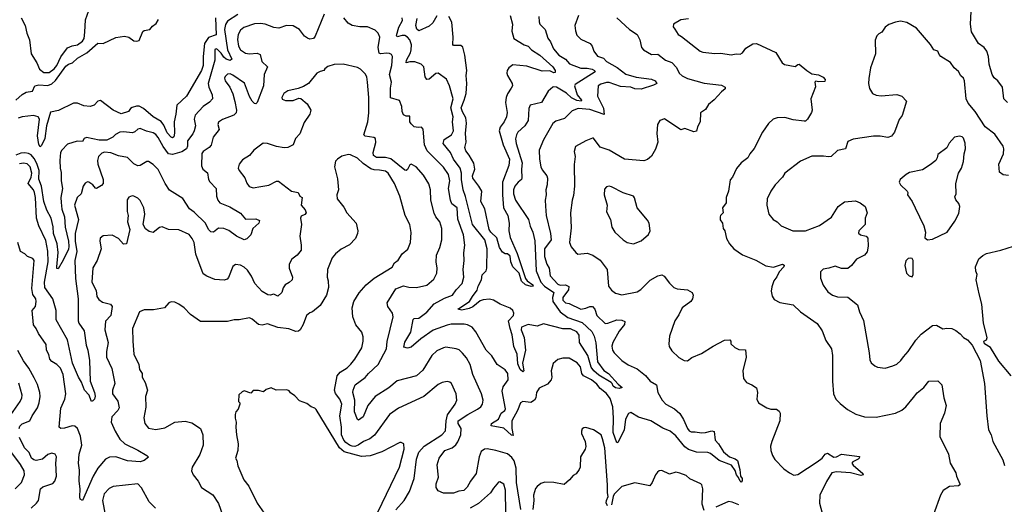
# Model space of a CAD drawing. Extents: x 1603745 to 1745082, y 385868 to 533966.
# Tile 247 of 256: x 1668096 to 1675763, y 420854 to 424631. Entities that reach past the tile are written whole.
import ezdxf

# ---------------------------------------------------------------- set-up
doc = ezdxf.new("R2010")
doc.units = 0

msp = doc.modelspace()

# ---------------------------------------------------------------- linework, layer by layer
at = {"layer": '0CON20XD'}
for points in [[(1668106.9, 424645), (1668138.5, 424585), (1668152.2, 424525), (1668172.2, 424475), (1668184.4, 424365), (1668228.8, 424295), (1668250.4, 424245), (1668285, 424220), (1668325, 424220), (1668365, 424248.6), (1668384.8, 424275), (1668417.4, 424342.6), (1668467, 424413), (1668505, 424427.9), (1668546.1, 424433.9), (1668585, 424463.8), (1668597.6, 424485), (1668603, 424533), (1668609.2, 424630.8), (1668633.8, 424703.8)], [(1675786.7, 423985), (1675760, 424015), (1675750, 424105), (1675713.4, 424153.4), (1675685, 424177.5), (1675669.5, 424205), (1675645.3, 424285.3), (1675639.6, 424345), (1675626.1, 424385), (1675605, 424413.5), (1675561.9, 424445), (1675506.4, 424536.4), (1675500, 424595), (1675504.2, 424694.2)], [(1669795, 424672.2), (1669715, 424618.5), (1669697.2, 424592.8), (1669689.6, 424555), (1669712.9, 424395), (1669747.8, 424322.2), (1669735, 424313.6), (1669704.5, 424324.5), (1669685, 424338.8), (1669665, 424371.2), (1669635, 424399.2), (1669625, 424404.4), (1669615, 424398), (1669614.7, 424315), (1669564.7, 424135), (1669568, 424105), (1669593.8, 424045), (1669598.1, 424015), (1669575, 423987.1), (1669524.7, 423955.3), (1669462.1, 423887.9), (1669455.5, 423855), (1669464.6, 423805), (1669454.6, 423765.4), (1669445, 423742.5), (1669402.2, 423687.8), (1669401.7, 423645), (1669394.8, 423625), (1669359.6, 423600.4), (1669285, 423581.2), (1669255, 423584.7), (1669212.5, 423642.5), (1669175, 423713.3), (1669155, 423735.6), (1669135, 423750.6), (1669082.8, 423762.8), (1669035, 423783.1), (1669015, 423777.1), (1668993, 423757), (1668975, 423749.5), (1668905, 423757.9), (1668875, 423754.5), (1668842.7, 423737.3), (1668822, 423715), (1668775, 423692.4), (1668715, 423692.7), (1668615, 423712.5), (1668598.8, 423705), (1668585, 423682.5), (1668544.5, 423685.5), (1668468.7, 423661.3), (1668423.3, 423615), (1668413.5, 423595), (1668408, 423535), (1668410.8, 423475), (1668419.1, 423440.9), (1668418.1, 423375), (1668430, 423315), (1668416.5, 423245), (1668417.5, 423207.5), (1668425.2, 423155), (1668445.9, 423094.1), (1668450.2, 423015), (1668475, 422905.8), (1668477.5, 422862.5), (1668475, 422842.9), (1668435, 422756.7), (1668395, 422688.8), (1668385, 422693.3), (1668384, 422704), (1668395.6, 422815.6), (1668387.5, 422885), (1668360, 422965), (1668356.2, 423016.2), (1668340.2, 423085), (1668307.3, 423147.3), (1668282.8, 423215), (1668265, 423333.3), (1668245, 423388), (1668248.4, 423455), (1668230.1, 423510.1), (1668209, 423549), (1668185, 423577), (1668165, 423588.7), (1668135, 423594), (1668105, 423589.8), (1668065, 423574.4)], [(1668065, 424004.5), (1668115, 424049.4), (1668145, 424067.5), (1668195, 424073.3), (1668214.4, 424115.6), (1668245, 424124.3), (1668315, 424117.9), (1668345, 424131.2), (1668374, 424156), (1668455, 424269.4), (1668475, 424283.5), (1668506.3, 424293.7), (1668545, 424330.9), (1668617.9, 424372.1), (1668705, 424448.9), (1668745, 424445.6), (1668845, 424493.5), (1668912.8, 424502.8), (1668945, 424495.6), (1668985, 424467.1), (1669005, 424464.2), (1669025, 424470), (1669055, 424538.8), (1669065, 424547.5), (1669110, 424555), (1669130, 424580), (1669159.1, 424600.9), (1669177.3, 424632.7)], [(1669620.9, 424645), (1669626.2, 424513.8), (1669565, 424492.7), (1669535.2, 424445), (1669523.5, 424345), (1669524.1, 424275), (1669510.5, 424235), (1669395, 424034.4), (1669319.2, 423965), (1669312.4, 423895), (1669298.1, 423835), (1669302.1, 423747.9), (1669295, 423717.5), (1669285, 423710), (1669275, 423716.2), (1669245, 423749.5), (1669218.3, 423808.3), (1669196.9, 423836.9), (1669134.8, 423874.8), (1669059.9, 423939.9), (1669025, 423957.6), (1669005, 423958.3), (1668971.9, 423948.1), (1668959.8, 423940.2), (1668944, 423915), (1668885, 423896.8), (1668825, 423926.9), (1668725, 424002.5), (1668705, 423996.2), (1668675, 423964.4), (1668645.8, 423955.8), (1668595, 423959.4), (1668545, 423980.5), (1668515, 423980.4), (1668397.1, 423922.9), (1668335, 423909.4), (1668304.5, 423805), (1668291.4, 423705), (1668265, 423650), (1668255, 423641.2), (1668245, 423657.5), (1668233.9, 423725), (1668249.6, 423855), (1668240, 423875), (1668204.6, 423884.6), (1668115, 423873.3), (1668085, 423864.1)], [(1670468, 424675), (1670397.4, 424502.6), (1670384, 424485), (1670355, 424478.8), (1670336.1, 424486.1), (1670313.6, 424503.6), (1670275, 424555.7), (1670225, 424583.6), (1670174.6, 424585.4), (1670114.2, 424565.8), (1670075, 424570.5), (1670006.8, 424596.8), (1669971.9, 424601.9), (1669925, 424598.7), (1669840.4, 424569.6), (1669815, 424550.6), (1669796.9, 424515), (1669792.9, 424477.1), (1669799.3, 424425), (1669815, 424397.1), (1669855, 424370), (1669884.6, 424365.4), (1669945, 424371.5), (1669968.6, 424358.6), (1669980.6, 424305), (1670025.8, 424265), (1669998.5, 424205), (1669994.6, 424114.6), (1669945, 423985.8), (1669935, 423975.7), (1669925, 423977.1), (1669905, 423996.9), (1669885, 424031.4), (1669845.4, 424135.4), (1669755, 424200), (1669735, 424210), (1669715, 424206.7), (1669695, 424189.2), (1669690.5, 424175), (1669694.7, 424154.7), (1669732, 424105), (1669754.4, 424054.4), (1669772.4, 423992.4), (1669784.6, 423925), (1669782.1, 423905), (1669764.2, 423885.8), (1669675, 423853.8), (1669645, 423832.5), (1669639.1, 423815), (1669648.6, 423775), (1669603.3, 423716.7), (1669586.8, 423653.2), (1669571.9, 423635), (1669525.7, 423605), (1669515, 423588.8), (1669511.9, 423491.9), (1669521.4, 423465), (1669557.1, 423437.1), (1669566.9, 423385), (1669576.9, 423366.9), (1669625.9, 423315.9), (1669629.1, 423255), (1669640, 423225), (1669655.6, 423205), (1669731.5, 423171.5), (1669814.3, 423124.3), (1669855, 423075.7), (1669935, 423078.9), (1669964, 423065), (1669958.6, 423045), (1669911.4, 423005), (1669895.6, 422955), (1669865, 422924.4), (1669845, 422914.3), (1669785, 422943.2), (1669725, 422987.2), (1669685, 423003.2), (1669643.8, 423006.2), (1669605.8, 422974.2), (1669585, 422976.7), (1669566.7, 422995), (1669543.4, 423045), (1669455, 423131.2), (1669417.9, 423157.9), (1669365, 423237.7), (1669263.2, 423303.2), (1669229.1, 423355), (1669175, 423463.1), (1669135, 423502.9), (1669100, 423525), (1669085, 423526.9), (1669035, 423495.7), (1669015, 423491.1), (1668985, 423507.5), (1668935, 423556.5), (1668865, 423571.3), (1668805, 423593.7), (1668755, 423597.6), (1668735, 423590.9), (1668709.6, 423565), (1668701.3, 423535), (1668705, 423504), (1668746.8, 423385), (1668744.6, 423355), (1668731.7, 423338.3), (1668695, 423316), (1668685, 423318.8), (1668665, 423344), (1668635, 423366.2), (1668625, 423368.8), (1668605, 423356.7), (1668590.8, 423335), (1668575.6, 423275), (1668544.5, 423245.5), (1668523.5, 423185), (1668553.6, 423075), (1668527.3, 422965), (1668527.8, 422905), (1668540.3, 422825), (1668525.9, 422755), (1668529.2, 422615), (1668550.6, 422455), (1668550.7, 422285), (1668556.2, 422265), (1668596.8, 422206.8), (1668614.2, 422095), (1668625.8, 422055.8), (1668640.4, 421975), (1668644.6, 421814.6), (1668678.9, 421725), (1668683.3, 421696.7), (1668677.3, 421675), (1668665, 421661.4), (1668655, 421656.2), (1668651.1, 421661.1), (1668635.6, 421705), (1668600, 421745), (1668577.2, 421807.2), (1668554.5, 421845), (1668505.9, 421955), (1668467.4, 422137.4), (1668380.9, 422290.9), (1668379.7, 422365), (1668353, 422455), (1668290.5, 422545), (1668289.4, 422585), (1668317.6, 422745), (1668313.7, 422826.3), (1668300.5, 422910.5), (1668244.6, 423025), (1668226.5, 423085), (1668218, 423245), (1668210.8, 423285), (1668202.7, 423305), (1668161.8, 423355), (1668185.7, 423405), (1668191.3, 423435), (1668178.3, 423485), (1668155, 423508.3), (1668125, 423513.9), (1668095, 423509)], [(1672446, 424665), (1672419.5, 424585), (1672423.3, 424545), (1672435, 424510), (1672465, 424478.1), (1672539.2, 424445), (1672553.1, 424425), (1672565.5, 424385.5), (1672595, 424346), (1672641.7, 424331.7), (1672666.2, 424306.2), (1672748.3, 424258.3), (1672815, 424207.3), (1672895, 424182.9), (1673015, 424168), (1673043.1, 424155), (1673057.5, 424135), (1673030.2, 424119.8), (1672935, 424089.2), (1672886.9, 424093.1), (1672855, 424105.3), (1672775, 424109.2), (1672685, 424140.8), (1672665, 424141.8), (1672620.3, 424129.7), (1672601.2, 424115), (1672595.5, 424035), (1672642.3, 423942.3), (1672647.6, 423892.4), (1672535, 423931.8), (1672445, 423938.3), (1672399.1, 423920.9), (1672338.5, 423861.5), (1672269.5, 423840.5), (1672247.4, 423822.6), (1672174.4, 423695), (1672140.5, 423615), (1672143.8, 423545), (1672154.6, 423485), (1672165, 423460.8), (1672199.4, 423415), (1672205.5, 423395), (1672202.2, 423345), (1672191.9, 423305), (1672195.7, 423265.7), (1672187.8, 423225), (1672191.1, 423178.9), (1672194.6, 423104.6), (1672229.7, 422965), (1672233.5, 422915), (1672182.9, 422845), (1672183.5, 422786.5), (1672201.9, 422725), (1672217.6, 422695), (1672226.1, 422635), (1672285, 422570), (1672305, 422563.5), (1672345, 422564), (1672371.1, 422551.1), (1672370.6, 422525), (1672324.7, 422465), (1672324.7, 422445), (1672345, 422425.6), (1672375, 422420), (1672465, 422376.4), (1672505, 422382.9), (1672535, 422395.6), (1672555.4, 422395.4), (1672574, 422375), (1672591.1, 422325), (1672654.8, 422264.7), (1672676, 422265), (1672745, 422292.4), (1672785, 422289.3), (1672808.1, 422278.1), (1672805.4, 422255), (1672765, 422204.4), (1672714.7, 422115), (1672706.1, 422086.1), (1672713.2, 422055), (1672725.5, 422035), (1672785.4, 421975), (1672835, 421940.4), (1672905, 421911.1), (1672969.3, 421859.3), (1673004.3, 421815), (1673054.4, 421785), (1673063.8, 421725), (1673097.9, 421665), (1673126.5, 421635), (1673195, 421599.2), (1673235, 421561.6), (1673265.6, 421515.6), (1673295.2, 421445.2), (1673308.3, 421428.3), (1673325, 421419.2), (1673355, 421420.4), (1673405, 421410.6), (1673435, 421412.8), (1673485, 421427.5), (1673502.6, 421422.6), (1673512.1, 421355), (1673537.5, 421325), (1673575, 421262.9), (1673623.4, 421223.4), (1673668, 421208), (1673684.4, 421195), (1673703.5, 421125), (1673709.2, 421075), (1673720.6, 421055), (1673722.7, 421037.3), (1673715, 421026.2), (1673705, 421034.2), (1673693.7, 421063.7), (1673677.5, 421085), (1673667.3, 421117.3), (1673639.5, 421159.5), (1673542.9, 421195), (1673475, 421251.2), (1673455, 421257.3), (1673365, 421260.6), (1673305, 421281.4), (1673275, 421301.9), (1673205, 421387.9), (1673160.9, 421425), (1673105, 421447.5), (1673011.2, 421505), (1672914.8, 421534.8), (1672855, 421568.9), (1672837.2, 421562.8), (1672825, 421544.3), (1672813.7, 421515), (1672802.8, 421435), (1672755, 421337.5), (1672745, 421334.2), (1672716, 421414), (1672719.8, 421525), (1672715.2, 421615), (1672695, 421678.9), (1672665, 421718.2), (1672615, 421758), (1672589.5, 421789.5), (1672548, 421825), (1672485, 421856.5), (1672474.3, 421874.3), (1672463.2, 421925), (1672436.5, 421956.5), (1672375, 421992.7), (1672325, 421993.6), (1672286.3, 421983.7), (1672249.3, 421950.7), (1672235.6, 421895), (1672239.1, 421845), (1672233.3, 421825), (1672205, 421790.8), (1672140.9, 421759.1), (1672119.2, 421725), (1672114.4, 421685), (1672104.6, 421665.4), (1672075, 421648.1), (1672015, 421654.5), (1671995, 421644), (1671972.3, 421585), (1671928.7, 421505), (1671928.8, 421445), (1671938.3, 421391.7), (1671925, 421394.4), (1671865, 421448.5), (1671766, 421466), (1671770.8, 421485), (1671825, 421517.5), (1671845.3, 421564.7), (1671872.5, 421585), (1671877.7, 421597.7), (1671851.7, 421735), (1671860.9, 421769.1), (1671900, 421825), (1671898.2, 421875), (1671875, 421902), (1671815, 421944.2), (1671772.4, 422012.4), (1671729.2, 422055), (1671648.9, 422198.9), (1671620, 422235), (1671582.5, 422252.5), (1671557.2, 422257.2), (1671455, 422257.2), (1671425, 422251.2), (1671315, 422210.5), (1671218.4, 422145), (1671145, 422080), (1671115, 422070.8), (1671088.3, 422078.3), (1671095, 422118), (1671141.1, 422195), (1671159.4, 422295), (1671167.8, 422302.2), (1671205, 422304.5), (1671265, 422352.7), (1671323, 422417), (1671405, 422461.8), (1671465.3, 422484.7), (1671493.6, 422526.3), (1671542.5, 422575), (1671553.5, 422625), (1671547.9, 422685), (1671558.1, 422755), (1671554.3, 422814.3), (1671561.5, 422875), (1671551.3, 422955), (1671506.8, 423076.8), (1671502.5, 423165), (1671462.1, 423195), (1671449.2, 423225), (1671435.9, 423315), (1671444.6, 423375), (1671435.3, 423425), (1671395, 423483.1), (1671268.9, 423608.9), (1671249.3, 423655), (1671237.3, 423777.3), (1671225, 423793.3), (1671199.7, 423790.3), (1671166.7, 423795), (1671145, 423818.8), (1671134.3, 423835), (1671135, 423880), (1671105, 423878), (1671085, 423890), (1671073.1, 423915), (1671071.4, 423955), (1671052.1, 424002.1), (1670983.4, 424023.4), (1670983.8, 424096.2), (1670991.8, 424145), (1670975.3, 424205), (1670994.6, 424275), (1670998.9, 424345), (1670990, 424360), (1670975, 424368.5), (1670955, 424371.2), (1670905, 424363.8), (1670895, 424371.4), (1670887.5, 424415), (1670901.4, 424495), (1670887.5, 424525), (1670865, 424549.2), (1670805, 424574.2), (1670745, 424574.3), (1670685, 424585.7), (1670653, 424603), (1670619.2, 424645)], [(1672139.5, 424655), (1672140, 424615), (1672146.7, 424595), (1672187.3, 424555), (1672207.4, 424487.4), (1672229.4, 424459.4), (1672253.5, 424405), (1672295, 424355.6), (1672344.7, 424324.7), (1672376.9, 424286.9), (1672465, 424252.8), (1672515, 424253.2), (1672553.1, 424245), (1672572.3, 424235), (1672578.2, 424225), (1672420, 424125), (1672415.3, 424115), (1672435.8, 424045), (1672471.2, 424005), (1672466.7, 423995), (1672435, 424002.3), (1672393.1, 424023.1), (1672355, 424059.3), (1672275, 424104.4), (1672255, 424108.9), (1672246.2, 424105), (1672210, 424075), (1672160, 423985), (1672071.2, 423965), (1672061.5, 423938.5), (1672056.2, 423845), (1672030, 423805), (1671975.6, 423755), (1671963.6, 423735), (1671957.2, 423702.8), (1671960.7, 423665), (1672008.4, 423515), (1672002.6, 423465), (1672007.2, 423395), (1672003.6, 423385), (1671976.9, 423365), (1671952.1, 423335), (1671941.1, 423305), (1671940.4, 423275), (1671956.2, 423225), (1672057.5, 423075), (1672071.2, 423021.2), (1672092.5, 422975), (1672107.5, 422907.5), (1672118.5, 422675), (1672153.7, 422585), (1672183.7, 422555), (1672254.2, 422505), (1672243.7, 422465), (1672248.5, 422435), (1672304.6, 422354.6), (1672365, 422309.7), (1672475, 422272.5), (1672551.8, 422201.8), (1672569.6, 422165), (1672581.7, 422111.7), (1672596.2, 421965), (1672645, 421897.1), (1672680.6, 421875), (1672755, 421791.1), (1672787.5, 421765), (1672763.6, 421756.4), (1672735, 421761.7), (1672716.8, 421775), (1672708.2, 421795), (1672701.2, 421805), (1672605, 421861.2), (1672566.5, 421895), (1672545, 421922.9), (1672520, 422015), (1672455.4, 422115), (1672452.8, 422172.8), (1672435, 422197.6), (1672385, 422221.7), (1672325, 422220.9), (1672175, 422260), (1672125, 422243.8), (1672055.6, 422255.6), (1672004.6, 422235), (1671999.6, 422215), (1672024.5, 422155), (1672035.7, 422055), (1672011.8, 421955), (1672022.5, 421895), (1672015, 421886), (1671992.3, 421905), (1671975, 421948.8), (1671968.5, 422025), (1671943.5, 422085), (1671931.6, 422175), (1671914.9, 422224.9), (1671902.3, 422285), (1671940, 422325), (1671943.3, 422345), (1671936.7, 422365), (1671915, 422384.1), (1671837.1, 422415), (1671785, 422445.5), (1671753.9, 422453.9), (1671705, 422448.4), (1671681, 422439), (1671625, 422393.7), (1671595, 422379.8), (1671538.3, 422368.3), (1671507.5, 422375), (1671599.6, 422435), (1671621.6, 422475), (1671657.9, 422522.1), (1671666.1, 422555), (1671690.7, 422605), (1671697.7, 422642.3), (1671727.5, 422675), (1671734.4, 422695), (1671735.9, 422845), (1671717.9, 422915), (1671622, 423035), (1671567.3, 423252.7), (1671548.9, 423305), (1671535.1, 423385), (1671535.5, 423435.5), (1671525.2, 423475), (1671473, 423543), (1671449.6, 423595), (1671392.7, 423665), (1671402.2, 423697.8), (1671457.5, 423735), (1671474, 423766), (1671466.7, 423835), (1671471.8, 423875), (1671454.1, 423945), (1671472.5, 424015), (1671442.9, 424115), (1671418.2, 424168.2), (1671355, 424213.1), (1671335, 424210.6), (1671285, 424166.9), (1671265, 424165.8), (1671252.1, 424185), (1671242.5, 424265), (1671223.3, 424285), (1671173.3, 424303.3), (1671135, 424302.8), (1671104.6, 424294.6), (1671107.9, 424315), (1671137.7, 424372.3), (1671143.3, 424395), (1671145.7, 424435), (1671135, 424473.1), (1671116.9, 424495), (1671095, 424508.1), (1671075, 424509), (1671035, 424498.6), (1671028.9, 424508.9), (1671048.1, 424571.9), (1671077.8, 424625), (1671074.4, 424645)], [(1671345, 424662), (1671313, 424607), (1671285, 424581.4), (1671205, 424545.6), (1671188.5, 424558.5), (1671180.8, 424585), (1671191.5, 424641.5)], [(1671557.5, 424005), (1671572.7, 424055), (1671576.9, 424135), (1671571.9, 424195), (1671578.7, 424235), (1671562.3, 424355), (1671547.1, 424417.1), (1671531.1, 424431.1), (1671475, 424430.6), (1671467.6, 424437.6), (1671470.5, 424495), (1671460.7, 424610.7), (1671437.5, 424655)], [(1671914.6, 424665), (1671932.9, 424595), (1671927.7, 424542.3), (1671944.2, 424485), (1672025, 424436.2), (1672054.2, 424425), (1672080, 424395), (1672147.1, 424355), (1672247.7, 424265), (1672265.6, 424234.4), (1672265, 424220), (1672255, 424215.8), (1672225, 424231.4), (1672165, 424229.6), (1672045, 424269.6), (1671935, 424279.7), (1671905.5, 424255), (1671892.5, 424235), (1671888.9, 424215), (1671893.1, 424195), (1671931.9, 424135), (1671934.3, 424115), (1671923.8, 424096.2), (1671895, 424054.3), (1671883.1, 424025), (1671878.7, 423985), (1671892.2, 423907.8), (1671885.6, 423875), (1671869.5, 423835), (1671837.1, 423792.9), (1671828.2, 423765), (1671859.8, 423655), (1671909.3, 423545), (1671903.8, 423495), (1671856.5, 423365), (1671855.2, 423265), (1671863.1, 423165), (1671896, 423105), (1671906.2, 423045), (1671904.5, 422985.5), (1671915, 422933.8), (1671969.7, 422809.7), (1672033.7, 422613.7), (1672047.7, 422595), (1672090.4, 422565), (1672095, 422554.3), (1672077.9, 422552.1), (1672034.4, 422564.4), (1672002.8, 422592.8), (1671985.4, 422655), (1671935.8, 422705.8), (1671920, 422745), (1671915, 422787.5), (1671895, 422806.7), (1671875, 422807.5), (1671855, 422820), (1671832.1, 422855), (1671811.2, 422931.2), (1671765, 422975.3), (1671752.8, 422995), (1671718.3, 423158.3), (1671686.5, 423215), (1671693.9, 423295), (1671671.6, 423335), (1671623.3, 423395), (1671622.9, 423415), (1671640.8, 423465), (1671633.1, 423513.1), (1671596.6, 423576.6), (1671568.8, 423608.8), (1671561.4, 423635), (1671572.1, 423677.9), (1671566.3, 423745), (1671575.7, 423825.7), (1671569.3, 423865), (1671542.9, 423912.9), (1671534.5, 423945), (1671557.5, 424005)], [(1672746, 424645), (1672844, 424554), (1672904.5, 424514.5), (1672925.7, 424475), (1672938, 424415), (1672953.8, 424395), (1673015, 424360.8), (1673065, 424363.1), (1673125, 424315.6), (1673175, 424297.1), (1673209.7, 424259.7), (1673231.1, 424215), (1673255, 424192.5), (1673295, 424173.5), (1673425, 424137.1), (1673559.7, 424119.7), (1673590, 424105), (1673588.3, 424091.7), (1673560.3, 424069.7), (1673504.2, 424005.8), (1673460.3, 423969.7), (1673435, 423930), (1673397.5, 423905), (1673393.3, 423835), (1673373.3, 423795), (1673365, 423762.5), (1673345, 423756.7), (1673275, 423782.5), (1673245, 423773.3), (1673235, 423776.7), (1673117.9, 423857.9), (1673080, 423845), (1673062.5, 423815), (1673057.1, 423745), (1673064.2, 423675.8), (1673047.3, 423622.7), (1673015, 423568.8), (1672985, 423542), (1672955, 423530.8), (1672804.6, 423544.6), (1672685, 423614.4), (1672615, 423637.5), (1672565, 423706.7), (1672555, 423707.5), (1672505, 423685.8), (1672425, 423643.3), (1672412.9, 423605), (1672420.8, 423565), (1672412.4, 423502.4), (1672415.4, 423335), (1672409.4, 423260.6), (1672398.5, 423225), (1672384.6, 423125.4), (1672388.9, 423008.9), (1672376.9, 422895), (1672391.1, 422861.1), (1672425.7, 422815.7), (1672442.5, 422805), (1672515, 422812.2), (1672560, 422795), (1672615, 422755.8), (1672669.4, 422685), (1672680.6, 422555), (1672703.7, 422523.7), (1672735, 422500), (1672785, 422486), (1672905, 422511.4), (1672931.7, 422528.3), (1673005, 422600.8), (1673065, 422635.8), (1673095, 422644), (1673115, 422632), (1673155, 422578), (1673188.8, 422545), (1673214.5, 422534.5), (1673295.7, 422525.7), (1673332.5, 422505), (1673340, 422485), (1673333.8, 422455), (1673321.2, 422435), (1673254.2, 422385), (1673228.6, 422331.4), (1673197.5, 422285), (1673156, 422165), (1673150, 422105), (1673153.8, 422085), (1673175, 422050), (1673228, 421998), (1673270, 421975), (1673295, 421973.8), (1673330.7, 421999.3), (1673405, 422030.5), (1673495, 422086.4), (1673585, 422132.5), (1673625, 422137.5), (1673632.5, 422125), (1673633.9, 422103.9), (1673665, 422076.7), (1673695, 422061.2), (1673748, 422058), (1673751.7, 422001.7), (1673728.1, 421895), (1673732.5, 421835), (1673754.4, 421804.4), (1673796.8, 421786.8), (1673832.3, 421762.3), (1673841.4, 421725), (1673835.7, 421675), (1673848, 421645), (1673915, 421605.6), (1673945, 421595.7), (1673990, 421595), (1674010.7, 421580.7), (1674017.5, 421565), (1674015.7, 421505), (1673952.9, 421345), (1673943.2, 421306.8), (1673945.7, 421275), (1673957.1, 421235), (1673975, 421204), (1674045, 421130), (1674089.4, 421099.4), (1674125, 421081.2), (1674155, 421086.2), (1674305, 421184.2), (1674345, 421214.4), (1674367.5, 421245), (1674385, 421253.1), (1674435, 421223.1), (1674455, 421225.7), (1674495, 421244), (1674635, 421226.2), (1674634, 421215), (1674624.2, 421205), (1674583.3, 421186.7), (1674575.8, 421175), (1674585, 421159.2), (1674660, 421095), (1674663.8, 421085), (1674645, 421080), (1674565, 421100.8), (1674455, 421108.1), (1674420.9, 421099.1), (1674377.6, 421032.4), (1674327.1, 420925), (1674323, 420863), (1674343.3, 420785)], [(1673305, 424638.8), (1673245, 424630), (1673187.5, 424595), (1673183.3, 424575), (1673197.3, 424557.3), (1673224.5, 424514.5), (1673250.3, 424500.3), (1673395, 424386), (1673415, 424377.5), (1673508.8, 424368.8), (1673555, 424371.1), (1673636.1, 424356.1), (1673674.2, 424365.8), (1673705, 424362), (1673725, 424373.3), (1673749.5, 424410.5), (1673805, 424444), (1673834.1, 424445.9), (1673985, 424376.2), (1674034.4, 424294.4), (1674051.7, 424281.7), (1674135, 424266.7), (1674155, 424282.5), (1674165, 424283.3), (1674224.2, 424234.2), (1674265, 424210), (1674315, 424201.2), (1674353, 424183), (1674367.5, 424165), (1674365, 424150), (1674315, 424147.5), (1674295, 424152.5), (1674287.5, 424145), (1674293, 424107), (1674256.2, 424015), (1674265.8, 423925.8), (1674262.7, 423907.3), (1674230, 423855), (1674215, 423841.2), (1674205, 423840), (1674119.5, 423850.5), (1674055, 423869.2), (1673995, 423867.5), (1673963.3, 423855), (1673927.7, 423822.3), (1673880, 423755), (1673815, 423626.2), (1673781.2, 423585), (1673765, 423553.8), (1673713.8, 423515), (1673677.7, 423472.3), (1673647.5, 423405), (1673627.6, 423382.4), (1673615.8, 423295), (1673598, 423245), (1673596, 423205), (1673568.8, 423165), (1673572.5, 423125), (1673553.6, 423106.4), (1673550, 423095), (1673550.7, 423070.7), (1673567.5, 423045), (1673573.3, 423005), (1673586.2, 422985), (1673600, 422925), (1673623.3, 422885), (1673656, 422846), (1673725, 422798.8), (1673827.9, 422757.9), (1673905, 422712), (1673965, 422702), (1674035, 422725.7), (1674048.8, 422718.8), (1674046, 422705), (1674008.6, 422665), (1673992.6, 422627.4), (1673968.8, 422595), (1673951.7, 422548.3), (1673947.5, 422515), (1673955, 422477.5), (1673971.7, 422451.7), (1674015, 422426), (1674118.3, 422408.3), (1674176.2, 422355), (1674304.4, 422264.4), (1674345, 422206.2), (1674372.3, 422132.3), (1674416.8, 422066.8), (1674424.3, 422015), (1674425.8, 421815), (1674432.9, 421715), (1674452, 421675), (1674485, 421640), (1674542.8, 421592.8), (1674606.8, 421556.8), (1674675, 421535.7), (1674765, 421533.1), (1674915, 421564.4), (1674965, 421586.9), (1674996.5, 421613.5), (1675055, 421685.6), (1675085, 421721.9), (1675135, 421764), (1675176.1, 421813.9), (1675245, 421816.7), (1675275.7, 421785.7), (1675292.9, 421685), (1675310, 421625), (1675297.1, 421565), (1675263.3, 421485), (1675261.7, 421381.7), (1675327.5, 421245), (1675342.5, 421175), (1675385, 421100), (1675390, 421075), (1675417.5, 421015), (1675417.5, 421005), (1675405, 420997.5), (1675335, 420992.5), (1675287, 420963), (1675266.7, 420925), (1675211.2, 420775)], [(1675795, 423415.6), (1675755, 423423.3), (1675725, 423443.8), (1675721.1, 423505), (1675755.8, 423585), (1675760, 423625), (1675753.3, 423645), (1675688.5, 423738.5), (1675615, 423796), (1675535.3, 423915.3), (1675480.6, 423980.6), (1675466.9, 424015), (1675454.2, 424155), (1675446.2, 424175), (1675425, 424193.3), (1675405, 424226.7), (1675373.3, 424255), (1675345, 424298.8), (1675267.5, 424345), (1675255, 424360), (1675246.2, 424386.2), (1675213.3, 424395), (1675187.9, 424437.9), (1675080, 424565), (1675005, 424610), (1674955, 424620), (1674915, 424612.5), (1674865, 424593.3), (1674835, 424573.3), (1674810, 424535), (1674785, 424521.2), (1674771.2, 424505), (1674758.3, 424471.7), (1674760.8, 424365), (1674721.9, 424255), (1674706.7, 424173.3), (1674704.4, 424135), (1674712.9, 424095), (1674736.2, 424055), (1674765, 424042.2), (1674805, 424037.1), (1674925, 424048.8), (1674965, 424036.2), (1675000, 423995), (1674968, 423885), (1674945, 423853.3), (1674907.5, 423755), (1674885, 423723.3), (1674855, 423712.5), (1674795, 423724.2), (1674745, 423724.2), (1674585, 423699.2), (1674545, 423682), (1674525, 423626), (1674465, 423612), (1674415, 423566), (1674395, 423561.9), (1674355, 423568.6), (1674263.1, 423566.9), (1674175, 423529.2), (1674055, 423434), (1674035.4, 423404.6), (1673977.5, 423345), (1673945.5, 423294.5), (1673917.5, 423235), (1673914, 423185), (1673928.8, 423115), (1673963.7, 423073.7), (1673995, 423055.7), (1674025.7, 423025.7), (1674115.5, 422985.5), (1674215, 422984.6), (1674325, 423027.9), (1674418, 423092), (1674468.6, 423175), (1674517.9, 423212.1), (1674605, 423219.4), (1674640, 423205), (1674678.8, 423175), (1674695.6, 423125), (1674680, 423085), (1674680, 423035), (1674631.2, 422985), (1674626.4, 422966.4), (1674642.5, 422955), (1674687.5, 422945), (1674699.5, 422929.5), (1674702.5, 422865), (1674695, 422823.3), (1674673, 422797), (1674611.2, 422765), (1674574.2, 422715), (1674545, 422693.1), (1674495, 422693.3), (1674445, 422710), (1674395.4, 422694.6), (1674352.2, 422687.8), (1674330.6, 422665), (1674332.1, 422617.9), (1674353.3, 422563.3), (1674389.8, 422509.8), (1674423.9, 422483.9), (1674465, 422470.6), (1674545, 422468.1), (1674619.7, 422409.7), (1674635, 422353.3), (1674666.4, 422286.4), (1674710.8, 422035), (1674715, 421980), (1674725, 421957.5), (1674755, 421932.5), (1674775, 421922.5), (1674835, 421916.7), (1674895, 421932.5), (1674925, 421947.5), (1674956.7, 421975), (1674976.7, 422005), (1675015.5, 422044.5), (1675075, 422134), (1675115, 422180.8), (1675205, 422249.2), (1675235, 422249.5), (1675285, 422220.8), (1675315, 422228), (1675355, 422224.2), (1675385, 422210), (1675418.3, 422181.7), (1675445, 422153.3), (1675475, 422136.7), (1675513.3, 422095), (1675573.9, 421973.9), (1675609.2, 421795), (1675625.7, 421545), (1675640, 421435), (1675660.9, 421395), (1675673.3, 421345), (1675751.7, 421201.7), (1675765, 421156.7)], [(1670473, 424247), (1670465, 424234), (1670435, 424228.1), (1670410, 424215), (1670345, 424134.3), (1670305, 424109.2), (1670265, 424093.8), (1670185, 424076), (1670153.8, 424055), (1670136.7, 424025), (1670140.5, 424010.5), (1670165, 424001.2), (1670225, 424001.4), (1670270.7, 424019.3), (1670285, 424016.7), (1670334, 423975), (1670362, 423925), (1670355.8, 423895), (1670310.2, 423829.8), (1670278.3, 423741.7), (1670244.2, 423705), (1670225, 423656.7), (1670185, 423636.2), (1670155, 423632), (1670095, 423641.9), (1670025, 423667.5), (1669991.2, 423668.8), (1669920, 423615), (1669886.6, 423573.4), (1669832.1, 423537.9), (1669804, 423505), (1669798, 423475), (1669804, 423455), (1669848.8, 423398.8), (1669865, 423356.7), (1669882.3, 423332.3), (1669915, 423322), (1669972.3, 423332.3), (1670035, 423340.8), (1670095, 423372), (1670112.3, 423372.3), (1670213.3, 423295), (1670264.4, 423284.4), (1670276.6, 423256.6), (1670294.4, 423244.4), (1670286.9, 423186.9), (1670318.9, 423148.9), (1670325.4, 423125), (1670317.3, 423112.7), (1670288.8, 423101.2), (1670282.9, 423085), (1670290, 423035), (1670278.1, 422945), (1670288.6, 422875), (1670287.1, 422835), (1670255.7, 422795), (1670215, 422764), (1670194, 422725), (1670194.2, 422695), (1670220, 422625), (1670216.7, 422605), (1670195, 422582.5), (1670163.3, 422565), (1670148.3, 422541.7), (1670136.7, 422505), (1670105, 422477.5), (1670075, 422492.5), (1670045.9, 422484.1), (1670027.3, 422487.3), (1669985, 422512), (1669926.4, 422576.4), (1669901.3, 422631.3), (1669868.7, 422678.7), (1669845, 422701.4), (1669815, 422718.6), (1669775, 422723.8), (1669755, 422706.7), (1669721.7, 422621.7), (1669711.2, 422608.8), (1669688.3, 422601.7), (1669615, 422606.2), (1669552.1, 422632.1), (1669525, 422651.2), (1669468.5, 422805), (1669453.3, 422895), (1669440, 422925), (1669415, 422956.9), (1669335, 422994.3), (1669255, 422996.2), (1669205, 423017.5), (1669185, 423012.5), (1669135, 422973.8), (1669105, 422980), (1669075, 423000), (1669056.7, 423035), (1669070.6, 423115), (1669062.7, 423165), (1669035, 423222.5), (1669015, 423240.8), (1668985, 423256.2), (1668971.7, 423258.3), (1668945, 423247.5), (1668933.9, 423226.1), (1668933, 423137), (1668940, 423105), (1668935.7, 423055), (1668954.4, 422995), (1668926.7, 422883.3), (1668905, 422882.9), (1668865, 422926.2), (1668815, 422952.5), (1668745, 422945.8), (1668722.7, 422927.3), (1668719.4, 422905), (1668729.5, 422845), (1668698.1, 422755), (1668665, 422696.7), (1668658.5, 422585), (1668690.8, 422520.8), (1668697.5, 422475), (1668711.4, 422451.4), (1668740.3, 422430.3), (1668803.4, 422413.4), (1668815.6, 422395), (1668806.4, 422325), (1668765, 422282.5), (1668757.8, 422215), (1668784.4, 422115), (1668771.5, 422045), (1668772, 422002), (1668813.3, 421913.3), (1668836.9, 421795), (1668819.1, 421745), (1668818.8, 421715), (1668858.8, 421658.8), (1668869.2, 421605), (1668860, 421585), (1668814.4, 421535), (1668808.9, 421495), (1668838.5, 421425), (1668875, 421363.1), (1668915.7, 421325), (1669015.8, 421275.8), (1669086.7, 421235), (1669098.3, 421221.7), (1669065, 421195.6), (1669035, 421186.4), (1668935, 421193.8), (1668845, 421224.5), (1668795, 421220.6), (1668763.8, 421205), (1668705, 421137.1), (1668668.8, 421075), (1668585, 420883.3), (1668567.5, 420895), (1668563.6, 420913.6), (1668568, 420975), (1668557.8, 421035), (1668561.7, 421121.7), (1668553.8, 421175), (1668560, 421245), (1668578.8, 421315), (1668568.6, 421385), (1668546.2, 421445), (1668525, 421463.3), (1668505, 421465.6), (1668445, 421446.9), (1668416.2, 421446.2), (1668403.3, 421455), (1668416.2, 421603.8), (1668447.1, 421675), (1668455.4, 421715), (1668433.5, 421865), (1668413.1, 421915), (1668385, 421944.4), (1668345, 421967.8), (1668329.5, 421985), (1668323.1, 422023.1), (1668305.8, 422055), (1668300.7, 422100.7), (1668241.4, 422185), (1668224.2, 422225), (1668203.6, 422253.6), (1668192.5, 422365), (1668218, 422395), (1668224.4, 422435), (1668221.4, 422455), (1668198.8, 422488.8), (1668189.6, 422535), (1668208.9, 422755), (1668198.9, 422768.9), (1668155.6, 422785.6), (1668135, 422806), (1668101.4, 422825), (1668080.4, 422895)], [(1671998.8, 420815), (1671965.2, 421025), (1671962.6, 421135), (1671945, 421194.4), (1671929, 421219), (1671895, 421247.9), (1671803.2, 421273.2), (1671735, 421287.1), (1671715, 421284.5), (1671690.5, 421265), (1671673.2, 421225), (1671650.9, 421095), (1671606.7, 421035), (1671581.4, 420988.6), (1671555, 420961.2), (1671515, 420956.2), (1671475, 420940), (1671395, 420940), (1671355, 420958.8), (1671338, 420985), (1671340, 421015), (1671356, 421065), (1671347.3, 421162.7), (1671361.4, 421215), (1671406.9, 421273.1), (1671464.3, 421295), (1671492.4, 421317.6), (1671508.6, 421341.4), (1671530, 421395), (1671534, 421444), (1671508.9, 421485), (1671510, 421505), (1671585, 421555.3), (1671661.9, 421595), (1671686.9, 421615), (1671698.5, 421635), (1671704.5, 421665), (1671691.8, 421715), (1671625, 421866.7), (1671603.7, 421943.7), (1671575.2, 421995.3), (1671545, 422033.1), (1671517.1, 422057.1), (1671495, 422067.3), (1671415, 422079.1), (1671395, 422074.5), (1671345, 422050), (1671304.7, 422015.3), (1671235, 421900.8), (1671185, 421855.5), (1671035, 421817.5), (1670969.1, 421760.9), (1670865, 421693.6), (1670807.9, 421625), (1670769.2, 421535), (1670735, 421510), (1670726.4, 421516.4), (1670702.1, 421575), (1670704.7, 421665), (1670690.5, 421725), (1670692.2, 421745), (1670708.1, 421785), (1670785, 421841.5), (1670811.3, 421875), (1670886.5, 421943.5), (1670952.9, 422065), (1670957.2, 422122.8), (1671004.6, 422315), (1671000, 422345), (1670962.5, 422395), (1670957.3, 422425), (1671025, 422533.3), (1671085, 422557.1), (1671125, 422545.7), (1671185, 422543.1), (1671266.6, 422563.4), (1671320.2, 422609.8), (1671343.1, 422655), (1671347.8, 422695), (1671339.2, 422745), (1671341.1, 422795), (1671366.2, 422855), (1671381.8, 422915), (1671383.6, 423005), (1671368.2, 423055), (1671336, 423096), (1671322.9, 423122.9), (1671296.9, 423225), (1671294.6, 423305), (1671281.7, 423351.7), (1671239.2, 423419.2), (1671184.1, 423484.1), (1671145, 423506), (1671135, 423501.2), (1671116.2, 423463.8), (1671105, 423456.9), (1671095, 423458.5), (1670985, 423547.2), (1670945, 423557.3), (1670875, 423557.8), (1670852, 423572), (1670847.5, 423595), (1670868.2, 423675), (1670865.7, 423705), (1670853.3, 423713.3), (1670784.7, 423724.7), (1670775.6, 423735), (1670807.9, 423835), (1670814.2, 423905), (1670814.7, 424025), (1670805.4, 424145), (1670798.8, 424185), (1670785, 424209.4), (1670749.2, 424245), (1670725, 424259.4), (1670615, 424285.8), (1670545, 424282.9), (1670495, 424267.5), (1670473, 424247)], [(1675165, 422916.7), (1675205, 422922), (1675317.1, 422975), (1675378.6, 423061.4), (1675409.8, 423120.2), (1675417.5, 423175), (1675408.3, 423198.3), (1675385, 423227.5), (1675378.3, 423251.7), (1675388, 423275), (1675386.2, 423355), (1675405.9, 423434.1), (1675430, 423475), (1675445.7, 423525), (1675450, 423585), (1675461.9, 423625), (1675458.7, 423668.7), (1675445, 423706.7), (1675435, 423718), (1675415, 423722.9), (1675375, 423716.7), (1675332.4, 423667.6), (1675316.4, 423633.6), (1675245, 423580), (1675241.2, 423555), (1675230, 423535), (1675185, 423499.2), (1675125, 423460), (1675025, 423440), (1674998, 423425), (1674951.2, 423385), (1674943.8, 423365), (1674953.8, 423345), (1675007.5, 423295), (1675012, 423285), (1675008, 423265), (1675046.5, 423215), (1675068.1, 423165), (1675137.5, 423025), (1675148.8, 422975), (1675145, 422930), (1675165, 422916.7)], [(1671458, 421795), (1671445, 421806), (1671425, 421811.2), (1671385, 421804), (1671355, 421787.1), (1671242.5, 421695), (1671045, 421604.5), (1670974.3, 421555), (1670857.8, 421392.2), (1670822.1, 421365), (1670773.6, 421345), (1670731.8, 421315), (1670705, 421306.2), (1670685, 421307.5), (1670662.9, 421315), (1670635, 421335.3), (1670619.2, 421355), (1670601.4, 421395), (1670601.7, 421455), (1670588.8, 421545), (1670603.1, 421635), (1670588.4, 421675), (1670555, 421716.9), (1670547.8, 421745), (1670567.2, 421855), (1670592.5, 421885), (1670645, 421917.5), (1670674.6, 421945.4), (1670705.5, 421984.5), (1670759.4, 422075), (1670771.4, 422125), (1670770, 422160), (1670760, 422195), (1670713.6, 422253.6), (1670690, 422315), (1670684.3, 422385), (1670696.9, 422435), (1670738.1, 422501.9), (1670795, 422566), (1670855, 422617.5), (1670995, 422703.8), (1671015, 422736.7), (1671042.3, 422757.7), (1671075, 422807.5), (1671118.3, 422841.7), (1671140, 422895), (1671143.9, 422973.9), (1671134.2, 423034.2), (1671096.2, 423105), (1671055.8, 423255), (1671013.4, 423353.4), (1670965, 423435.7), (1670945, 423451.8), (1670898.3, 423458.3), (1670855, 423461.5), (1670830.1, 423470.1), (1670770.7, 423510.7), (1670725, 423553.1), (1670672.3, 423577.7), (1670655, 423580), (1670605, 423568), (1670570, 423545), (1670555, 423527.5), (1670546.2, 423485), (1670570.9, 423390.9), (1670577.1, 423305), (1670566.2, 423265), (1670568.8, 423235), (1670619.8, 423169.8), (1670642, 423125), (1670715.5, 423045.5), (1670729.2, 422985), (1670727.5, 422965), (1670710, 422925), (1670665, 422876.2), (1670598.3, 422841.7), (1670555, 422806), (1670530, 422775), (1670492.5, 422685), (1670490.6, 422625), (1670498.6, 422595), (1670500.5, 422545), (1670485.5, 422484.5), (1670435, 422402.5), (1670375.4, 422354.6), (1670354.5, 422345.5), (1670329.2, 422325), (1670302.5, 422255), (1670280, 422215), (1670266.7, 422205), (1670245, 422201.4), (1670191.4, 422221.4), (1670105, 422231.1), (1670025, 422260.9), (1669985, 422251.8), (1669955, 422255.6), (1669905, 422297.5), (1669885, 422307.1), (1669805, 422291.5), (1669765, 422292.5), (1669715, 422280), (1669505, 422278.1), (1669425, 422334), (1669375.8, 422385), (1669335, 422414.3), (1669305, 422428.8), (1669275, 422433.3), (1669256.1, 422423.9), (1669224.1, 422385.9), (1669138.8, 422371.2), (1669065, 422370.8), (1669028.8, 422355), (1668973.3, 422225), (1668976.9, 422125), (1668985, 422023.3), (1669023.8, 421945), (1669030, 421905), (1669048.6, 421875), (1669050, 421845), (1669074, 421805), (1669090.9, 421745), (1669074.2, 421695), (1669079.1, 421610.9), (1669061.7, 421528.3), (1669071.4, 421485), (1669099.1, 421449.1), (1669155, 421436.9), (1669225, 421450), (1669305, 421495.4), (1669385, 421501.5), (1669435, 421489.4), (1669502.9, 421445), (1669522.9, 421395), (1669524.3, 421315), (1669497.7, 421242.3), (1669438, 421145), (1669434.2, 421115), (1669447.1, 421085), (1669485, 421034), (1669510.6, 420985), (1669598.7, 420928.7), (1669645, 420862), (1669678.9, 420765)], [(1672875, 422884), (1672935, 422908.8), (1672992.3, 422957.7), (1673004, 422985), (1672998, 423045), (1672985, 423068.8), (1672904.3, 423165), (1672884, 423244), (1672875.9, 423255.9), (1672795, 423281.9), (1672705, 423329.2), (1672685, 423334), (1672665, 423328.8), (1672650.3, 423309.7), (1672646, 423265), (1672669.2, 423185), (1672666, 423135), (1672696, 423075), (1672706, 423015), (1672730, 422975), (1672795, 422915.8), (1672825.7, 422895.7), (1672875, 422884)], [(1675817.5, 421855), (1675719.3, 421969.3), (1675655, 422077.5), (1675607.5, 422105), (1675604, 422126), (1675623, 422137), (1675628.8, 422155), (1675600, 422265), (1675588, 422415), (1675565.9, 422495.9), (1675544.1, 422604.1), (1675552, 422645), (1675541.4, 422671.4), (1675537.5, 422705), (1675563.6, 422766.4), (1675595, 422794), (1675625, 422810), (1675735, 422833.8), (1675835, 422865.8)], [(1675045, 422626.7), (1675054, 422645), (1675052.5, 422755), (1675045, 422770), (1675035, 422772.5), (1675015, 422768.8), (1674995, 422751.2), (1674989.4, 422715), (1675001.2, 422655), (1675023.3, 422635), (1675045, 422626.7)], [(1668090.8, 421445), (1668096, 421464), (1668115, 421481.1), (1668176, 421505), (1668192.2, 421545), (1668233.3, 421605), (1668247.3, 421645), (1668254.6, 421695), (1668251.8, 421725), (1668235, 421788), (1668208.9, 421838.9), (1668167.9, 421915), (1668125, 421971.9), (1668082.4, 422052.4)], [(1668009.8, 421525), (1668098.8, 421655), (1668112.7, 421685), (1668114.1, 421705), (1668089.2, 421799.2)], [(1671025, 420810.9), (1671089.6, 420885), (1671131.6, 420955), (1671168.8, 421055), (1671185.2, 421205), (1671205, 421259.6), (1671245, 421308), (1671383.2, 421396.8), (1671411.9, 421428.1), (1671416.7, 421505), (1671428.4, 421551.6), (1671487.5, 421635), (1671500, 421665), (1671494.5, 421714.5), (1671458, 421795)], [(1670885, 420792.5), (1671052.5, 421145), (1671089.4, 421285), (1671085.8, 421325.8), (1671067.3, 421337.3), (1671055, 421336), (1670915, 421263.3), (1670825, 421231.5), (1670756.5, 421226.5), (1670622.1, 421262.1), (1670585.6, 421295.6), (1670403.9, 421593.9), (1670393.6, 421603.6), (1670365, 421613.3), (1670330.7, 421640.7), (1670275, 421660), (1670239.3, 421699.3), (1670203.6, 421723.6), (1670195, 421737.5), (1670175, 421747.5), (1670093.6, 421743.6), (1670055, 421762.5), (1670015, 421750), (1669995, 421730), (1669955, 421742.5), (1669915, 421742.5), (1669895, 421720), (1669845, 421737.5), (1669828.3, 421731.7), (1669803, 421707), (1669800, 421655), (1669810, 421645), (1669810, 421635), (1669796.7, 421595), (1669780, 421575), (1669773.3, 421555), (1669773.3, 421525), (1669782.5, 421495), (1669778.8, 421455), (1669783.8, 421395), (1669795.8, 421325), (1669794.2, 421275), (1669776.2, 421215), (1669786.2, 421195), (1669793.8, 421155), (1669842, 421045), (1669879.2, 420995), (1669944.5, 420864.5), (1670000, 420785)], [(1672672.4, 420842.4), (1672662.5, 420865), (1672664.4, 420885), (1672679.2, 420915), (1672672.7, 420945), (1672673.1, 421005), (1672651.4, 421295), (1672634.2, 421364.2), (1672624.4, 421395), (1672565, 421434.2), (1672505, 421453.3), (1672488.3, 421451.7), (1672477, 421443), (1672470, 421425), (1672471.2, 421405), (1672498.8, 421345), (1672503.8, 421305), (1672498.8, 421285), (1672463.6, 421223.6), (1672461.2, 421145), (1672453.3, 421125), (1672429.3, 421090.7), (1672405, 421080), (1672375.9, 421044.1), (1672335, 421010), (1672255, 421023.3), (1672185, 421026.2), (1672154.3, 421015.7), (1672125.8, 420994.2), (1672112.5, 420977.5), (1672095.7, 420925), (1672098.1, 420885), (1672091.1, 420815)], [(1668185.8, 420825), (1668227.3, 420862.7), (1668242.2, 420885), (1668257.5, 420975), (1668275, 420991.4), (1668353.3, 421016.7), (1668370, 421035), (1668381.9, 421075), (1668378.1, 421175), (1668382.5, 421225), (1668371.2, 421245), (1668345, 421251.9), (1668315, 421241.9), (1668273.3, 421205), (1668225, 421195.8), (1668205, 421200), (1668188, 421215), (1668169.2, 421259.2), (1668134.1, 421294.1), (1668093.8, 421375)], [(1668061.1, 420975), (1668108.8, 421025), (1668134.1, 421085), (1668129.5, 421115), (1668102.7, 421165), (1668027.7, 421265)], [(1673425, 420806), (1673409.4, 420855), (1673414.3, 420975), (1673407.5, 421005), (1673398.8, 421015), (1673315, 421052.9), (1673285, 421078.9), (1673235, 421098.1), (1673205, 421104.4), (1673155, 421090.6), (1673095, 421119.2), (1673075, 421116.2), (1673061.2, 421105), (1673045.8, 421084.2), (1673021.2, 421025), (1673001.7, 420998.3), (1672885, 421022), (1672785, 420992.5), (1672725, 420932.5), (1672716.2, 420915), (1672705, 420850)], [(1669152.5, 420825), (1669103.2, 420875), (1669043.1, 420983.1), (1669015, 421014.2), (1668825, 420992.2), (1668792.7, 420977.3), (1668754.2, 420935.8), (1668740.8, 420885), (1668767.1, 420745)], [(1671880.5, 420785), (1671879.4, 420965), (1671865, 421011.2), (1671835, 421028.8), (1671825, 421026.2), (1671785, 420980.8), (1671761.9, 420945), (1671668.8, 420861.2), (1671604.8, 420825.3)], [(1673695, 420849.4), (1673645, 420870.8), (1673614.2, 420875.8), (1673517.1, 420832.9)]]:
    msp.add_lwpolyline(points, dxfattribs=at)

doc.saveas('drawing.dxf')
